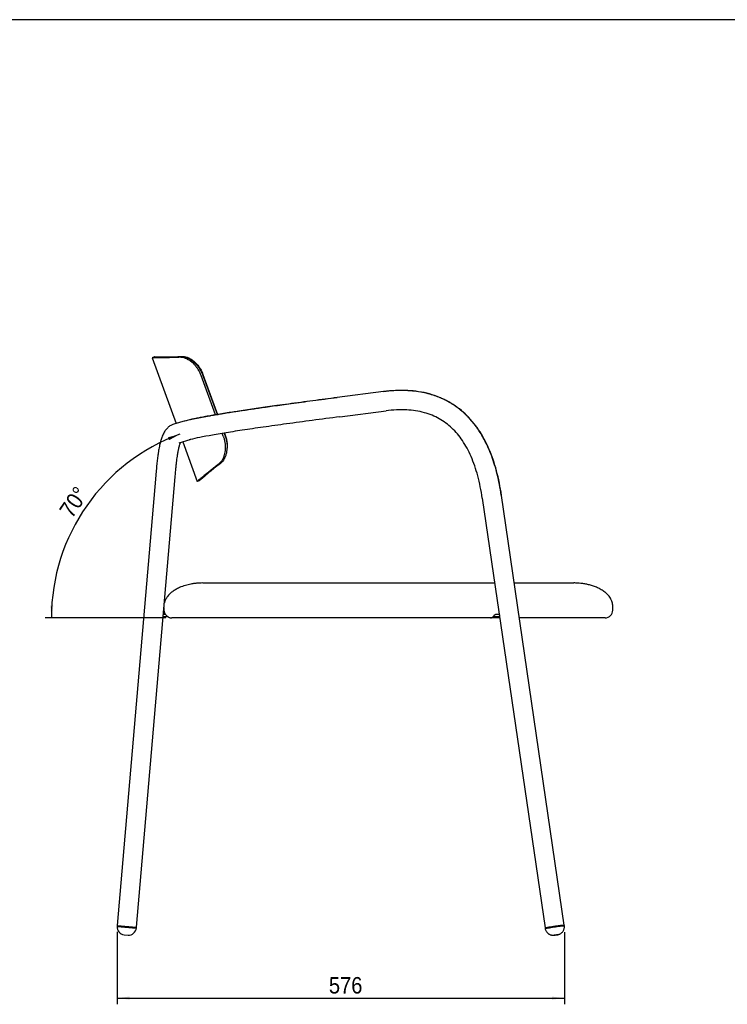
# Model space of a CAD drawing. Header units: millimetres. Extents: x 40 to 3320, y 40 to 2336.
# Tile 4 of 5: x 1498 to 2409, y 1068 to 2336. Entities that reach past the tile are written whole.
import ezdxf

# ---------------------------------------------------------------- set-up
doc = ezdxf.new("R2010")
doc.units = ezdxf.units.MM
doc.header["$LTSCALE"] = 8
doc.linetypes.add('SLD-Solido', pattern=[0])
doc.layers.add('QUOTE', color=1, linetype='SLD-Solido')
doc.layers.add('SCHIZZI', color=9, linetype='Continuous')
doc.styles.add('SLDTEXTSTYLE0', font='GOTHIC.TTF', dxfattribs={"width": 0.913})
doc.dimstyles.new('SLDDIMSTYLE1', dxfattribs={"dimtxt": 21.166667, "dimasz": 16, "dimexe": 0, "dimexo": 0.0625, "dimgap": 5.291667, "dimtad": 1, "dimdec": 4, "dimlfac": 8, "dimzin": 12, "dimdsep": 46, "dimtxsty": 'SLDTEXTSTYLE0', "dimsah": 1, "dimcen": 0.09, "dimadec": 0, "dimazin": 3, "dimtfac": 1, "dimtdec": 0, "dimtofl": 0, "dimtmove": 0, "dimatfit": 3, "dimfxl": 1, "dimfrac": 2, "dimtolj": 1, "dimtzin": 12, "dimarcsym": 0})
doc.dimstyles.new('SLDDIMSTYLE2', dxfattribs={"dimtxt": 21.166667, "dimasz": 16, "dimexe": 0, "dimexo": 0.0625, "dimgap": 5.291667, "dimtad": 1, "dimdec": 0, "dimrnd": 1e-09, "dimzin": 12, "dimdsep": 46, "dimtxsty": 'SLDTEXTSTYLE0', "dimsah": 1, "dimcen": 0.09, "dimadec": 0, "dimazin": 3, "dimtfac": 1, "dimtdec": 0, "dimtofl": 0, "dimtmove": 0, "dimatfit": 3, "dimfxl": 1, "dimfrac": 2, "dimtolj": 1, "dimtzin": 12, "dimarcsym": 0})

# ---------------------------------------------------------------- blocks, each defined once
blk = doc.blocks.new('_D_3')
at = {"layer": 'QUOTE', "transparency": 16777216}
blk.add_line((1685.8, 1565.4), (1530.6, 1565.4), dxfattribs=at)
blk.add_arc((1790.6, 1565.4), 252.1, 110.0555, 180, dxfattribs=at)
for points in [[(1704.2, 1802.1), (1688.6, 1798), (1690.1, 1794.3)], [(1538.6, 1565.4), (1541.1, 1581.3), (1537.1, 1581.4)]]:
    blk.add_solid(points, dxfattribs=at)
at = {"layer": 'QUOTE', "transparency": 16777216, "insert": (1547.6, 1704.3), "char_height": 21.17, "attachment_point": 1, "rotation": 55.8722, "style": 'SLDTEXTSTYLE0'}
blk.add_mtext('70°', dxfattribs=at)
blk = doc.blocks.new('_D_4')
at = {"layer": 'QUOTE', "transparency": 16777216}
for p, q in [((1623.2, 1160.9), (1623.2, 1067.6)), ((2199.1, 1160.7), (2199.1, 1067.6)), ((1623.2, 1075.6), (2199.1, 1075.6))]:
    blk.add_line(p, q, dxfattribs=at)
for points in [[(1623.2, 1075.6), (1639.2, 1073.6), (1639.2, 1077.6)], [(2199.1, 1075.6), (2183.1, 1077.6), (2183.1, 1073.6)]]:
    blk.add_solid(points, dxfattribs=at)
at = {"layer": 'QUOTE', "transparency": 16777216, "insert": (1895.9, 1102.7), "char_height": 21.17, "attachment_point": 1, "style": 'SLDTEXTSTYLE0'}
blk.add_mtext('576', dxfattribs=at)

msp = doc.modelspace()

# ---------------------------------------------------------------- linework, layer by layer
for p, q in [((1671.117386, 1901.490918), (1668.264179, 1900.449304)), ((1668.281508, 1900.455484), (1699.189823, 1815.790947)), ((1671.995438, 1901.684411), (1671.995436, 1901.684411)), ((1749.879062, 1826.942089), (1731.395094, 1877.573663)), ((1732.94055, 1878.858279), (1733.690331, 1879.132911)), ((1752.275091, 1827.348322), (1733.640208, 1878.393283)), ((1733.690331, 1879.132911), (1752.635718, 1827.409464)), ((1752.635743, 1827.409468), (1733.692603, 1879.126787)), ((1966.212399, 1856.90923), (1906.705727, 1849.23095)), ((1909.905011, 1824.436503), (1969.411683, 1832.114783)), ((1696.146566, 1814.919924), (1696.415049, 1814.999936)), ((1710.606931, 1819.045647), (1696.415049, 1814.999936)), ((1759.939058, 1799.385591), (1758.594775, 1803.067872)), ((1762.184173, 1800.20521), (1760.993842, 1803.465783)), ((1761.382987, 1803.528248), (1762.313428, 1800.988019)), ((1762.315586, 1800.982194), (1761.38301, 1803.528251)), ((1703.268803, 1790.957763), (1717.460685, 1795.003474)), ((1707.785561, 1792.245366), (1726.415967, 1741.212669)), ((1717.675299, 1795.066872), (1717.460685, 1795.003474)), ((1761.947346, 1800.853929), (1762.313428, 1800.988019)), ((1672.950734, 1749.046924), (1623.200948, 1168.93961)), ((1648.109518, 1166.80346), (1697.859304, 1746.910775)), ((1726.415967, 1741.212669), (1726.416684, 1741.212931)), ((2093.39503, 1719.609964), (2174.254435, 1166.064766)), ((2198.991903, 1169.678304), (2118.132498, 1723.223503)), ((1683.444347, 1578.825187), (1683.444347, 1575.371535)), ((2261.444347, 1575.371535), (2261.444347, 1580.371535)), ((1682.462086, 1567.371535), (1687.855878, 1567.371535)), ((1682.719365, 1570.371535), (1685.068998, 1570.371535)), ((2103.958604, 1565.371535), (1693.795823, 1565.371535)), ((2115.925489, 1565.371535), (2103.958604, 1565.371535)), ((2107.728376, 1567.371535), (2115.372028, 1567.371535)), ((2111.211505, 1570.380967), (2115.195112, 1570.371535)), ((2115.372028, 1569.160403), (2115.372028, 1567.371535)), ((2115.372028, 1567.371535), (2115.633338, 1567.371535)), ((2251.444347, 1565.371535), (2141.190807, 1565.371535)), ((1623.200948, 1168.93961), (1623.115502, 1167.943267)), ((1623.115502, 1167.943267), (1648.024072, 1165.807117)), ((1623.200948, 1168.93961), (1648.109518, 1166.80346)), ((2199.136328, 1168.689599), (2198.991903, 1169.678304)), ((1632.22447, 1157.125379), (1637.206184, 1156.698149)), ((1648.024072, 1165.807117), (1648.109518, 1166.80346)), ((2174.254435, 1166.064766), (2174.39886, 1165.07606)), ((2188.198205, 1156.892805), (2188.959514, 1157.009038)), ((2189.386257, 1157.080278), (2189.762201, 1157.145012))]:
    msp.add_line(p, q)
at = {"flags": 128}
for points in [[(2174.254435, 1166.064766), (2174.349843, 1166.144404), (2174.785803, 1166.291894), (2175.562302, 1166.484828), (2176.657003, 1166.717654), (2178.038412, 1166.983676), (2179.666789, 1167.275239), (2181.495288, 1167.583957), (2183.471307, 1167.900948), (2185.537999, 1168.217093), (2187.63591, 1168.523297), (2189.704686, 1168.81075), (2191.684812, 1169.071185), (2193.519324, 1169.297107), (2195.155446, 1169.482019), (2196.546111, 1169.620599), (2197.65131, 1169.708863), (2198.439249, 1169.744269), (2198.887262, 1169.725801), (2198.991903, 1169.678304)], [(2174.254435, 1166.064766), (2174.292858, 1166.113271), (2174.63531, 1166.247846), (2175.32263, 1166.429132), (2176.335046, 1166.651913), (2177.643432, 1166.90978), (2179.21015, 1167.195315), (2180.990126, 1167.500304), (2182.932155, 1167.815972), (2184.980367, 1168.133239), (2187.07584, 1168.442977), (2189.158291, 1168.736276), (2191.16781, 1169.004698), (2193.046588, 1169.240521), (2194.740577, 1169.43696), (2196.201042, 1169.588365), (2197.385969, 1169.69038), (2198.261271, 1169.74007), (2198.801765, 1169.736006), (2198.991903, 1169.678304)], [(2174.399021, 1165.075118), (2174.494268, 1165.155699), (2174.930228, 1165.303189), (2175.706728, 1165.496122), (2176.801428, 1165.728949), (2178.182837, 1165.99497), (2179.811214, 1166.286534), (2181.639713, 1166.595252), (2183.615733, 1166.912243), (2185.682425, 1167.228388), (2187.780336, 1167.534591), (2189.849112, 1167.822045), (2191.829238, 1168.082479), (2193.66375, 1168.308402), (2195.299872, 1168.493313), (2196.690536, 1168.631894), (2197.795735, 1168.720157), (2198.583675, 1168.755564), (2199.031687, 1168.737096), (2199.13645, 1168.688584)], [(2188.21912, 1156.895684), (2187.271893, 1156.76513), (2186.467765, 1156.669689), (2185.929159, 1156.623893), (2185.738072, 1156.634712), (2185.923596, 1156.7005), (2186.457485, 1156.811241), (2187.258461, 1156.950076), (2188.204582, 1157.095869), (2189.151809, 1157.226423), (2189.955936, 1157.321863), (2190.494542, 1157.36766), (2190.685629, 1157.35684), (2190.500106, 1157.291052), (2189.966216, 1157.180311), (2189.165241, 1157.041476), (2188.21912, 1156.895684)]]:
    msp.add_lwpolyline(points, dxfattribs=at)
for centre, radius, start, end in [((1693.444347, 1575.371535), 10, 180, 202.024312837), ((2251.444347, 1575.371535), 10, 270, 0), ((1686.028149, 1572.371535), 2, 202.024312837, 231.559206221), ((1633.631772, 1167.554317), 10.523461, 177.881846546, 262.314810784), ((1637.595134, 1167.21442), 10.523461, 267.881846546, 352.314810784)]:
    msp.add_arc(centre, radius, start, end)
for points, knots in [([(1731.395094, 1877.573663), (1730.871062, 1878.885678), (1729.80802, 1881.547209), (1727.743999, 1885.236075), (1725.400609, 1888.629437), (1722.747002, 1891.741936), (1719.818624, 1894.529602), (1716.522963, 1897.03342), (1713.011733, 1899.059518), (1709.765392, 1900.328678), (1706.981209, 1900.975156), (1703.863553, 1901.202112), (1698.915788, 1900.679254), (1692.309382, 1900.663814), (1685.496411, 1900.505817), (1679.740807, 1900.463166), (1675.097907, 1900.441784), (1671.58469, 1900.443682), (1669.2639, 1900.451119), (1668.364612, 1900.454801), (1668.299201, 1900.45544), (1668.281463, 1900.455613)], [0, 0, 0, 0, 0.0233091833, 0.0472846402, 0.0708812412, 0.0950161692, 0.1218242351, 0.1491793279, 0.1813184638, 0.2141448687, 0.2373991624, 0.2608785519, 0.3086174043, 0.4015725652, 0.49453149, 0.5879257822, 0.6808873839, 0.7743053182, 0.8691621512, 0.9645194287, 1, 1, 1, 1]), ([(1672.086977, 1901.475432), (1671.968668, 1901.476279), (1671.171575, 1901.481987), (1671.132672, 1901.483293), (1671.099544, 1901.484404)], [0, 0, 0, 0, 0.1484255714, 1, 1, 1, 1]), ([(1671.120093, 1901.323102), (1671.130878, 1901.318818), (1671.166056, 1901.304844), (1671.377829, 1901.30886), (1671.70755, 1901.318479), (1672.145165, 1901.320099), (1672.901117, 1901.304741), (1674.20576, 1901.293708), (1675.986667, 1901.288601), (1677.770801, 1901.288693), (1679.397111, 1901.291872), (1681.206635, 1901.298869), (1683.201049, 1901.310344), (1685.382021, 1901.326667), (1688.376069, 1901.355089), (1690.996453, 1901.38253), (1693.056742, 1901.413576), (1693.66266, 1901.423321), (1694.282734, 1901.433962), (1694.917171, 1901.44558), (1695.566182, 1901.458229), (1696.22995, 1901.472067), (1697.579299, 1901.50147), (1699.520521, 1901.556552), (1701.966551, 1901.647417), (1703.916242, 1901.727441), (1705.389745, 1901.785757), (1706.265052, 1901.815591), (1706.796896, 1901.828488), (1707.057099, 1901.833156), (1707.288228, 1901.835471), (1707.490079, 1901.835198), (1707.662325, 1901.83275), (1708.764761, 1901.786821), (1710.917692, 1901.427808), (1713.911828, 1900.3527), (1716.614006, 1898.978163), (1718.949697, 1897.497534), (1721.690151, 1895.3974), (1724.745037, 1892.524495), (1727.615842, 1889.005075), (1729.790645, 1885.618966), (1731.502696, 1882.380644), (1732.438396, 1880.088423), (1732.94055, 1878.858279)], [0, 0, 0, 0, 0.01510154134, 0.04925739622, 0.07926141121, 0.10522469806, 0.13696760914, 0.20004229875, 0.26286905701, 0.29987771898, 0.3371383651, 0.37465374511, 0.4124265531, 0.45045942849, 0.48875495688, 0.55765441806, 0.56582698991, 0.57408806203, 0.58243764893, 0.59087576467, 0.59940242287, 0.60801763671, 0.61672141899, 0.65130623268, 0.68058809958, 0.70456714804, 0.71907170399, 0.73059389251, 0.73377198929, 0.73661882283, 0.73913445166, 0.74131896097, 0.74317248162, 0.74469522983, 0.7765956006, 0.80861802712, 0.83030164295, 0.85153072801, 0.87251020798, 0.90526671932, 0.93627471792, 0.95744441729, 0.9771621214, 1, 1, 1, 1]), ([(1671.995436, 1901.684411), (1672.017628, 1901.672648), (1672.059608, 1901.650398), (1672.312035, 1901.651768), (1672.645064, 1901.661719), (1673.080102, 1901.662597), (1673.833803, 1901.646337), (1675.13366, 1901.633589), (1676.908352, 1901.626194), (1678.686183, 1901.62398), (1680.306757, 1901.625057), (1682.10989, 1901.629713), (1684.097256, 1901.638606), (1686.270517, 1901.652104), (1689.253979, 1901.676645), (1691.86508, 1901.700688), (1693.918049, 1901.729058), (1694.521818, 1901.738016), (1695.139692, 1901.747851), (1695.771876, 1901.758644), (1696.418581, 1901.770448), (1697.07999, 1901.783421), (1698.424544, 1901.811068), (1700.35885, 1901.863616), (1702.796137, 1901.951278), (1704.738848, 1902.028746), (1706.207079, 1902.08513), (1707.079259, 1902.11382), (1707.609209, 1902.126024), (1707.868488, 1902.130354), (1708.098799, 1902.132368), (1708.299938, 1902.131835), (1708.471581, 1902.129165), (1709.57033, 1902.081827), (1711.716569, 1901.720061), (1714.701495, 1900.641497), (1717.395792, 1899.26413), (1719.725197, 1897.781101), (1722.459034, 1895.678095), (1725.507232, 1892.801995), (1728.371942, 1889.280848), (1730.543066, 1885.894005), (1732.253115, 1882.655201), (1733.188376, 1880.363087), (1733.690331, 1879.132911)], [0, 0, 0, 0, 0.0374192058, 0.0707819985, 0.1000893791, 0.1254498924, 0.1564559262, 0.2180666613, 0.2794356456, 0.3155858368, 0.3519823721, 0.3886279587, 0.4255252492, 0.4626768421, 0.5000852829, 0.5673894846, 0.5753728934, 0.583442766, 0.5915991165, 0.5998419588, 0.6081713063, 0.616587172, 0.6250895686, 0.658874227, 0.687478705, 0.7109031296, 0.7250722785, 0.7363281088, 0.7394327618, 0.7422138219, 0.7446713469, 0.7468054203, 0.7486161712, 0.7501038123, 0.7812732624, 0.8125731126, 0.8337753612, 0.8545405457, 0.8750695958, 0.9071398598, 0.9375189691, 0.9582699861, 0.977603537, 1, 1, 1, 1]), ([(2118.132498, 1723.223503), (2116.577686, 1733.850127), (2112.605549, 1754.108208), (2103.010542, 1782.697565), (2089.729266, 1807.72166), (2072.311766, 1828.719237), (2054.261237, 1842.083877), (2038.227922, 1849.781956), (2020.585351, 1855.74416), (1996.090395, 1859.310826), (1976.405155, 1858.217803), (1966.21272, 1856.906743)], [0, 0, 0, 0, 3.1003515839, 5.913323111, 8.4813779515, 10.8752778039, 13.198167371, 14.3727832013, 15.5792050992, 18.1552285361, 21.0510131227, 21.0510131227, 21.0510131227, 21.0510131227]), ([(2117.912835, 1723.28345), (2117.169094, 1727.958772), (2115.725094, 1737.036086), (2112.827446, 1750.097979), (2109.515596, 1762.197883), (2105.794535, 1773.30127), (2101.746316, 1783.384865), (2097.470899, 1792.435291), (2093.070891, 1800.443939), (2088.667686, 1807.418692), (2084.370054, 1813.418525), (2080.195981, 1818.619151), (2076.115354, 1823.190247), (2071.294891, 1828.061933), (2065.800783, 1832.929592), (2060.719552, 1836.796918), (2056.864251, 1839.44757), (2053.814779, 1841.411083), (2050.024513, 1843.653226), (2045.177, 1846.225902), (2039.14367, 1849.002705), (2031.803866, 1851.800253), (2023.346754, 1854.330479), (2013.791575, 1856.386469), (2003.192298, 1857.798663), (1991.626162, 1858.40478), (1979.172938, 1858.153161), (1970.642184, 1857.213393), (1966.235787, 1856.727974)], [0, 0, 0, 0, 0.0619141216, 0.120208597, 0.1748851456, 0.2259105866, 0.2732537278, 0.3168840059, 0.3567043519, 0.392648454, 0.4246557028, 0.453135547, 0.4797847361, 0.5047204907, 0.5426908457, 0.5756279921, 0.588118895, 0.6038420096, 0.6230279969, 0.6456654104, 0.6755473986, 0.7097831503, 0.7482532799, 0.7908191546, 0.837405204, 0.8878656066, 0.942079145, 1, 1, 1, 1]), ([(1906.729115, 1849.049694), (1901.27434, 1848.343389), (1890.691298, 1846.973057), (1875.338218, 1844.952751), (1861.022602, 1843.045331), (1847.768437, 1841.254506), (1835.594207, 1839.586293), (1824.510834, 1838.045677), (1814.522194, 1836.636936), (1805.622149, 1835.363407), (1797.758384, 1834.22202), (1790.744148, 1833.189794), (1784.378468, 1832.236525), (1777.330942, 1831.162261), (1769.893561, 1830.0005), (1763.664481, 1828.99305), (1759.523124, 1828.305089), (1756.922647, 1827.863702), (1754.079647, 1827.381678), (1750.888527, 1826.847195), (1747.274431, 1826.239241), (1743.340468, 1825.572052), (1739.082178, 1824.838808), (1734.603094, 1824.050401), (1730.023681, 1823.219594), (1725.467385, 1822.36003), (1721.065406, 1821.48662), (1716.979552, 1820.618303), (1713.27805, 1819.763614), (1711.379204, 1819.249601), (1710.398154, 1818.984032)], [0, 0, 0, 0, 0.0642280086, 0.1246114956, 0.181151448, 0.2338361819, 0.2826657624, 0.327641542, 0.3687429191, 0.4059689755, 0.439316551, 0.469218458, 0.4973535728, 0.5238865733, 0.5648541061, 0.6012830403, 0.6143519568, 0.626719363, 0.6406028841, 0.6584344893, 0.6780736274, 0.7009743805, 0.7271284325, 0.7565227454, 0.7891443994, 0.8249827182, 0.8640146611, 0.9062033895, 0.9515394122, 1, 1, 1, 1]), ([(1906.706048, 1849.228463), (1901.452747, 1848.548333), (1890.945852, 1847.188037), (1875.216168, 1845.118846), (1859.554483, 1843.031029), (1844.012639, 1840.925673), (1829.755123, 1838.959782), (1816.809285, 1837.142254), (1805.170849, 1835.478977), (1793.829377, 1833.825562), (1782.86265, 1832.190454), (1772.366154, 1830.584554), (1762.430689, 1829.019453), (1753.161775, 1827.508787), (1744.650702, 1826.065817), (1736.966207, 1824.702008), (1730.208501, 1823.435436), (1724.397127, 1822.272811), (1719.804067, 1821.28974), (1717.505832, 1820.735383), (1716.518754, 1820.497291)], [0, 0, 0, 0, 0.0667197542, 0.133443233, 0.2001740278, 0.2669007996, 0.3336381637, 0.3860797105, 0.4385227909, 0.4909769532, 0.5434230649, 0.5958818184, 0.6483395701, 0.700794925, 0.7532590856, 0.8057163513, 0.8581701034, 0.9096980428, 0.9612158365, 1, 1, 1, 1]), ([(2093.39503, 1719.609964), (2091.961327, 1729.415089), (2088.321818, 1747.88288), (2079.8487, 1773.001882), (2068.682049, 1793.913213), (2054.852927, 1810.487956), (2041.086121, 1820.657089), (2028.798167, 1826.566491), (2015.067357, 1831.217225), (1995.258631, 1834.161618), (1978.358878, 1833.270945), (1969.411362, 1832.11727)], [0, 0, 0, 0, 3.1003515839, 5.913323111, 8.4813779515, 10.8752778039, 13.198167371, 14.3727832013, 15.5792050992, 18.1552285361, 21.0510131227, 21.0510131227, 21.0510131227, 21.0510131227]), ([(1696.200807, 1814.936652), (1695.25554, 1814.610534), (1693.533132, 1814.016302), (1691.294032, 1812.745288), (1689.624016, 1811.545383), (1688.399765, 1810.492413), (1687.448654, 1809.565092), (1686.619389, 1808.665099), (1685.59028, 1807.425144), (1684.396973, 1805.758131), (1683.073113, 1803.528479), (1681.806217, 1800.934147), (1680.685432, 1798.130431), (1679.776116, 1795.396248), (1679.138864, 1793.183037), (1678.632832, 1791.24418), (1678.12556, 1789.119738), (1677.508549, 1786.221912), (1676.804138, 1782.438864), (1676.043138, 1777.672743), (1675.254823, 1771.886364), (1674.464449, 1765.091746), (1673.681503, 1757.361277), (1673.201688, 1751.902156), (1672.950734, 1749.046924)], [0, 0, 0, 0, 0.0562801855, 0.1025503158, 0.1385179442, 0.1640379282, 0.1842424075, 0.2054607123, 0.227716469, 0.2693076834, 0.3152505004, 0.3657185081, 0.4179223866, 0.4618078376, 0.4965496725, 0.5183743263, 0.5488096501, 0.5881781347, 0.6363074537, 0.692946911, 0.7578529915, 0.8307307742, 0.9114687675, 1, 1, 1, 1]), ([(1909.90469, 1824.43899), (1898.058643, 1822.910429), (1875.05683, 1819.903554), (1841.911582, 1815.430869), (1811.497247, 1811.16614), (1784.172553, 1807.145731), (1760.344298, 1803.411585), (1740.489668, 1800.016174), (1725.100877, 1797.017796), (1718.416495, 1795.396709), (1715.845348, 1794.663584)], [0, 0, 0, 0, 3.5856509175, 6.96095002, 10.1421701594, 13.1662499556, 16.0958682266, 19.0212640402, 22.0553926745, 25.3222829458, 25.3222829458, 25.3222829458, 25.3222829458]), ([(1697.859304, 1746.910775), (1698.055182, 1749.15177), (1698.429608, 1753.4355), (1699.020137, 1759.506479), (1699.59821, 1764.884116), (1700.161347, 1769.543754), (1700.698666, 1773.483904), (1701.198615, 1776.736053), (1701.649792, 1779.349958), (1702.059211, 1781.48672), (1702.50971, 1783.622725), (1703.032191, 1785.803287), (1703.626334, 1787.90729), (1704.186313, 1789.565502), (1704.644062, 1790.693071), (1704.912181, 1791.267676), (1704.998024, 1791.428421), (1705.012069, 1791.45472)], [0, 0, 0, 0, 0.1150849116, 0.2199882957, 0.314734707, 0.3993661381, 0.4740883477, 0.5390771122, 0.5945559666, 0.6409547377, 0.6848900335, 0.7518232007, 0.8200673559, 0.8887295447, 0.9467228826, 0.9912833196, 1, 1, 1, 1]), ([(1759.939058, 1799.385591), (1760.383824, 1798.04613), (1761.286088, 1795.328859), (1762.083651, 1791.180872), (1762.480697, 1787.076686), (1762.458258, 1782.986702), (1762.016698, 1778.968453), (1761.111752, 1774.930134), (1759.734226, 1771.117182), (1758.073727, 1768.057069), (1756.36832, 1765.773883), (1754.147875, 1763.592001), (1751.200535, 1761.621253), (1748.037877, 1759.067782), (1744.110995, 1755.920284), (1739.714742, 1752.333631), (1735.286155, 1748.677616), (1731.719245, 1745.696822), (1729.018384, 1743.421421), (1727.22264, 1741.898333), (1726.50336, 1741.286635), (1726.435536, 1741.228961), (1726.416684, 1741.212931)], [0, 0, 0, 0, 0.0233663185, 0.0474016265, 0.0710787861, 0.0952966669, 0.1221825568, 0.1496166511, 0.1818589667, 0.2147907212, 0.2379914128, 0.2614140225, 0.3090465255, 0.3553990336, 0.4018004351, 0.494545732, 0.5877201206, 0.6804680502, 0.7736657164, 0.8682807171, 0.9633885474, 1, 1, 1, 1]), ([(1762.184173, 1800.20521), (1762.634087, 1798.850297), (1763.546798, 1796.101677), (1764.353693, 1791.906107), (1764.754875, 1787.755117), (1764.73044, 1783.625742), (1764.281801, 1779.57602), (1763.366649, 1775.528327), (1761.978574, 1771.722564), (1760.282858, 1768.644945), (1758.507058, 1766.322904), (1756.115594, 1764.152337), (1751.856535, 1761.187001), (1746.623905, 1756.763598), (1741.220254, 1752.376914), (1736.794795, 1748.662281), (1733.680233, 1746.034638), (1731.583702, 1744.252621), (1730.256322, 1743.119107), (1729.4094, 1742.392496), (1729.292876, 1742.291972), (1729.234527, 1742.241635)], [0, 0, 0, 0, 0.0238655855, 0.0484144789, 0.0725921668, 0.0973261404, 0.1246737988, 0.1525874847, 0.1851290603, 0.2183808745, 0.243125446, 0.2681456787, 0.318886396, 0.4177885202, 0.5171892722, 0.6160979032, 0.7155476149, 0.7861415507, 0.8569386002, 0.9283623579, 1, 1, 1, 1]), ([(1762.313428, 1800.988019), (1762.631949, 1800.011533), (1763.204585, 1798.256007), (1763.908071, 1795.586383), (1764.386821, 1793.019651), (1764.745858, 1790.128432), (1764.870357, 1787.045547), (1764.793283, 1784.416362), (1764.591945, 1782.973163), (1764.531703, 1782.541352)], [0, 0, 0, 0, 0.154885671, 0.2784532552, 0.4183552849, 0.5570517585, 0.7363364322, 0.9211107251, 1, 1, 1, 1]), ([(1729.234527, 1742.241635), (1729.137045, 1742.206048), (1728.197861, 1741.863182), (1727.258523, 1741.52026), (1726.416684, 1741.212931)], [0, 0, 0, 0, 0.103794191, 1, 1, 1, 1]), ([(1733.444347, 1610.371535), (1732.119423, 1610.353732), (1729.816487, 1610.322788), (1726.853673, 1610.121415), (1724.558011, 1609.902368), (1722.538502, 1609.658054), (1720.443792, 1609.35003), (1716.590017, 1608.67254), (1710.851875, 1607.286497), (1704.282986, 1604.889245), (1698.710574, 1602.065129), (1694.397995, 1599.23993), (1691.004769, 1596.353297), (1688.258167, 1593.346281), (1686.388624, 1590.666468), (1685.05732, 1588.022744), (1684.2781, 1586.046428), (1684.009964, 1584.736867), (1683.909072, 1584.244114)], [0, 0, 0, 0, 0.0663761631, 0.1153726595, 0.1487348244, 0.1819133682, 0.2172831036, 0.2548017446, 0.377945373, 0.5125320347, 0.6041259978, 0.6903965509, 0.7702693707, 0.8266020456, 0.8941258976, 0.9331009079, 0.974827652, 1, 1, 1, 1]), ([(1733.444347, 1610.371535), (1733.542167, 1610.371535), (1733.7376, 1610.371535), (1735.329155, 1610.371535), (1737.867144, 1610.371535), (1741.421271, 1610.371535), (1745.963472, 1610.371535), (1751.480543, 1610.371535), (1757.936005, 1610.371535), (1765.313942, 1610.371535), (1773.582073, 1610.371535), (1782.69508, 1610.371535), (1792.624074, 1610.371535), (1803.325833, 1610.371535), (1814.746095, 1610.371535), (1826.844603, 1610.371535), (1839.568721, 1610.371535), (1852.857365, 1610.371535), (1866.660448, 1610.371535), (1880.917946, 1610.371535), (1895.564297, 1610.371535), (1910.541509, 1610.371535), (1925.784479, 1610.371535), (1941.225685, 1610.371535), (1956.801462, 1610.371535), (1972.444123, 1610.371535), (1988.086792, 1610.371535), (2003.662552, 1610.371535), (2019.103814, 1610.371535), (2034.346629, 1610.371535), (2049.324464, 1610.371535), (2063.968464, 1610.371535), (2078.234844, 1610.371535), (2092.004909, 1610.371535), (2102.39417, 1610.371535), (2107.983319, 1610.371535), (2109.352091, 1610.371535)], [0, 0, 0, 0, 0.0300287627, 0.0599936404, 0.0900236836, 0.1200524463, 0.150017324, 0.1800473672, 0.2100761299, 0.2400410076, 0.2700710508, 0.3000998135, 0.3300646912, 0.3600947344, 0.3901234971, 0.4200883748, 0.450118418, 0.4801471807, 0.5101120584, 0.5401421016, 0.5701708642, 0.600135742, 0.6301657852, 0.6601945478, 0.6901594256, 0.7201894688, 0.7502182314, 0.7801831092, 0.8102131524, 0.840241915, 0.8702067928, 0.900236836, 0.9302655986, 0.9602304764, 0.9902605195, 1, 1, 1, 1]), ([(2134.617409, 1610.371535), (2136.915354, 1610.371535), (2143.058653, 1610.371535), (2152.245206, 1610.371535), (2162.198453, 1610.371535), (2171.304996, 1610.371535), (2179.57493, 1610.371535), (2186.95236, 1610.371535), (2193.408007, 1610.371535), (2198.925106, 1610.371535), (2203.467275, 1610.371535), (2207.021463, 1610.371535), (2209.559518, 1610.371535), (2211.151031, 1610.371535), (2211.346504, 1610.371535), (2211.444347, 1610.371535)], [0, 0, 0, 0, 0.0474682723, 0.1269011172, 0.2061649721, 0.2856012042, 0.3650340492, 0.444297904, 0.5237341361, 0.6031669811, 0.6824308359, 0.7618670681, 0.841299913, 0.9205637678, 1, 1, 1, 1]), ([(2261.444347, 1580.371535), (2261.39949, 1581.33828), (2261.314748, 1583.164601), (2260.706258, 1585.667953), (2259.949934, 1587.736407), (2258.937847, 1589.839276), (2257.5293, 1592.117748), (2255.224876, 1594.998416), (2251.976006, 1598.090542), (2247.725374, 1601.142056), (2242.942471, 1603.774534), (2237.889392, 1605.917786), (2232.843822, 1607.552093), (2228.621554, 1608.579554), (2225.341004, 1609.203566), (2222.768229, 1609.606468), (2219.789614, 1609.971724), (2215.980458, 1610.296383), (2213.070776, 1610.344589), (2211.444347, 1610.371535)], [0, 0, 0, 0, 0.0454158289, 0.0857970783, 0.1205415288, 0.1488614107, 0.1954174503, 0.2461800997, 0.3219719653, 0.4055468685, 0.4915837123, 0.5782070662, 0.6632977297, 0.7407337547, 0.7824058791, 0.8203204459, 0.8631811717, 0.9235222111, 1, 1, 1, 1]), ([(1684.554412, 1571.254129), (1684.557217, 1571.249417), (1684.565241, 1571.235938), (1684.656678, 1571.0702), (1684.863025, 1570.697385), (1685.242079, 1570.068064), (1685.83839, 1569.243873), (1686.479915, 1568.485229), (1686.971877, 1568.069535), (1687.142666, 1567.925224)], [0, 0, 0, 0, 0.04807561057, 0.1375339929, 0.26860926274, 0.44778177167, 0.65202828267, 0.8791988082, 1, 1, 1, 1]), ([(1688.950962, 1566.621535), (1688.6939, 1566.768295), (1688.040727, 1567.141202), (1687.495514, 1567.649268), (1687.164875, 1567.957381)], [0, 0, 0, 0, 0.3935580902, 1, 1, 1, 1]), ([(1688.950962, 1566.621535), (1689.322429, 1566.416161), (1689.704929, 1566.235414), (1690.491819, 1565.92278), (1690.896153, 1565.791316), (1692.116104, 1565.477751), (1692.946919, 1565.371535), (1693.795823, 1565.371535)], [0, 0, 0, 0, 0.25, 0.25, 0.5, 0.5, 1, 1, 1, 1]), ([(2103.976865, 1565.390415), (2104.068575, 1565.385835), (2104.535847, 1565.362499), (2105.367666, 1565.573438), (2106.385, 1566.087702), (2107.070776, 1566.590083), (2107.366345, 1566.971531), (2107.408805, 1567.026329)], [0, 0, 0, 0, 0.0704872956, 0.359138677, 0.6487025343, 0.949533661, 1, 1, 1, 1]), ([(2107.417566, 1567.009414), (2107.428636, 1567.020343), (2107.756283, 1567.343836), (2108.221142, 1567.960766), (2108.935396, 1568.825172), (2109.55737, 1569.479799), (2110.146611, 1569.95763), (2110.673915, 1570.246279), (2111.066687, 1570.364811), (2111.222522, 1570.36164), (2111.281127, 1570.360447)], [0, 0, 0, 0, 0.01023525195, 0.30296173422, 0.49021050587, 0.63817470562, 0.7588744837, 0.8524748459, 0.94451998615, 1, 1, 1, 1]), ([(2190.195214, 1157.227508), (2190.311818, 1157.249067), (2190.698482, 1157.320556), (2191.427627, 1157.495711), (2192.603195, 1157.878375), (2193.991882, 1158.544266), (2195.377274, 1159.507183), (2196.584428, 1160.687347), (2197.552028, 1161.96691), (2198.327064, 1163.404339), (2198.89054, 1164.995982), (2199.167894, 1166.679969), (2199.243871, 1167.932486), (2199.13116, 1168.592441), (2199.115195, 1168.685918)], [0, 0, 0, 0, 0.0258560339, 0.0857393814, 0.1594877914, 0.2543629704, 0.3712109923, 0.4697105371, 0.565667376, 0.6668829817, 0.77078263, 0.8762149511, 0.982466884, 1, 1, 1, 1]), ([(2199.147338, 1168.484524), (2199.148301, 1168.513897), (2199.150552, 1168.58252), (2199.135414, 1168.649599), (2199.126755, 1168.687966)], [0, 0, 0, 0, 0.4280392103, 1, 1, 1, 1]), ([(2174.438131, 1165.077814), (2174.474234, 1164.841911), (2174.59886, 1164.027589), (2175.111589, 1162.73525), (2175.909576, 1161.2732), (2176.886391, 1160.023889), (2177.972105, 1158.98473), (2179.126735, 1158.152993), (2180.305877, 1157.518852), (2181.468959, 1157.06684), (2182.576549, 1156.775656), (2183.587328, 1156.618569), (2184.457991, 1156.562301), (2185.180528, 1156.567318), (2185.811904, 1156.604756), (2186.350408, 1156.653608), (2186.773102, 1156.705424), (2186.95352, 1156.727541)], [0, 0, 0, 0, 0.0419772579, 0.1449030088, 0.2423465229, 0.3349300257, 0.4229016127, 0.5062613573, 0.5848062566, 0.6581331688, 0.7256180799, 0.7863127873, 0.8385269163, 0.8805123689, 0.9183264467, 0.9651394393, 1, 1, 1, 1]), ([(2187.031351, 1156.736458), (2187.095417, 1156.743384), (2187.179414, 1156.752465), (2187.276155, 1156.765859), (2187.299109, 1156.769037)], [0, 0, 0, 0, 0.762723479, 1, 1, 1, 1]), ([(2189.44498, 1157.089355), (2189.506036, 1157.09897), (2189.620602, 1157.117011), (2189.717121, 1157.136097), (2189.762201, 1157.145012)], [0, 0, 0, 0, 0.5329396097, 1, 1, 1, 1])]:
    msp.add_open_spline(points, degree=3, knots=knots)
at = {"layer": 'SCHIZZI'}
msp.add_line((3319.842976, 2336), (40, 2336), dxfattribs=at)

# ---------------------------------------------------------------- dimensions: what is measured, and where the dimension line sits
at = {"layer": 'QUOTE'}
dim = msp.add_angular_dim_2l(base=(1584.067147, 1709.84527), line1=((1726.415967, 1741.212669), (1668.281461, 1900.455612)), line2=((2103.958604, 1565.371535), (1693.795823, 1565.371535)), dimstyle='SLDDIMSTYLE1', dxfattribs=at)
dim.commit()
dim.dimension.update_dxf_attribs({"geometry": '_D_3', "text_midpoint": (1581.960451, 1706.785737), "dimtype": 162})
dim = msp.add_linear_dim(base=(2199.136328, 1075.617142), p1=(1623.200948, 1168.93961), p2=(2199.136328, 1168.689599), dimstyle='SLDDIMSTYLE2', dxfattribs=at)
dim.commit()
dim.dimension.update_dxf_attribs({"geometry": '_D_4', "text_midpoint": (1919.393232, 1075.617142), "dimtype": 160})

doc.saveas('drawing.dxf')
